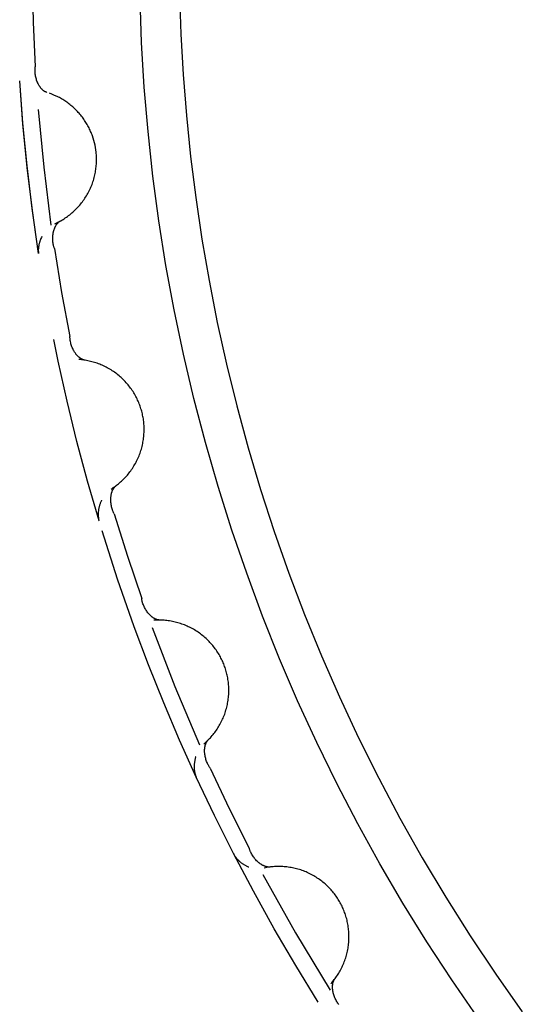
# Model space of a CAD drawing. Header units: millimetres. Extents: x 129 to 629, y 1269 to 1769.
# Tile 60 of 87: x 513.31 to 515.1, y 1468.08 to 1471.59. Entities that reach past the tile are written whole.
import ezdxf

# ---------------------------------------------------------------- set-up
doc = ezdxf.new("R2010")
doc.units = ezdxf.units.MM
doc.layers.add('ROXX_B.FLEX mini', color=7, linetype='Continuous', true_color=0x000000)

msp = doc.modelspace()

# ---------------------------------------------------------------- linework, layer by layer
at = {"layer": 'ROXX_B.FLEX mini', "color": 18, "lineweight": -3, "true_color": 0x000000}
for points in [[(513.3575, 1471.7369), (513.3612, 1471.5779), (513.3686, 1471.419)], [(514.9436, 1468.0332), (514.8521, 1468.166), (514.7637, 1468.3013), (514.6785, 1468.4391), (514.5965, 1468.5792), (514.5179, 1468.7215), (514.4428, 1468.8659), (514.3713, 1469.0123), (514.3033, 1469.1604), (514.239, 1469.3103), (514.1785, 1469.4617), (514.1218, 1469.6145), (514.0689, 1469.7686), (514.0199, 1469.9238), (513.9749, 1470.08), (513.9337, 1470.237), (513.8966, 1470.3947), (513.8634, 1470.5529), (513.8342, 1470.7115), (513.8089, 1470.8704), (513.7877, 1471.0293), (513.7703, 1471.1881), (513.7569, 1471.3468), (513.7474, 1471.5051), (513.7417, 1471.6629)], [(513.8828, 1471.6782), (513.8876, 1471.5351), (513.8956, 1471.3909), (513.907, 1471.2457), (513.9218, 1471.0996), (513.9401, 1470.9527), (513.962, 1470.8052), (513.9875, 1470.657), (514.0167, 1470.5085), (514.0496, 1470.3596), (514.0864, 1470.2106), (514.1269, 1470.0615), (514.1713, 1469.9125), (514.2196, 1469.7637), (514.2719, 1469.6154), (514.328, 1469.4676), (514.3881, 1469.3204), (514.4521, 1469.1741), (514.5201, 1469.0288), (514.592, 1468.8847), (514.6678, 1468.7418), (514.7474, 1468.6004), (514.8309, 1468.4606), (514.9182, 1468.3225), (515.0092, 1468.1864), (515.1038, 1468.0523)], [(513.4099, 1471.3275), (513.4093, 1471.3277), (513.4086, 1471.3279), (513.408, 1471.3281), (513.4074, 1471.3284), (513.4068, 1471.3286), (513.4062, 1471.3289), (513.4056, 1471.3292), (513.405, 1471.3294), (513.4044, 1471.3297), (513.4038, 1471.33), (513.4026, 1471.3307), (513.4014, 1471.3314), (513.4002, 1471.3321), (513.3991, 1471.3329), (513.3979, 1471.3338), (513.3968, 1471.3346), (513.3957, 1471.3356), (513.3946, 1471.3365), (513.3935, 1471.3375), (513.3925, 1471.3386), (513.3914, 1471.3396), (513.3904, 1471.3408), (513.3894, 1471.3419), (513.3884, 1471.3431), (513.3874, 1471.3443), (513.3865, 1471.3456), (513.3855, 1471.3469), (513.3846, 1471.3482), (513.3837, 1471.3495), (513.3828, 1471.3509), (513.382, 1471.3523), (513.3811, 1471.3538), (513.3803, 1471.3552), (513.3795, 1471.3567), (513.3788, 1471.3582), (513.378, 1471.3598), (513.3773, 1471.3614), (513.3766, 1471.3629), (513.3759, 1471.3646), (513.3746, 1471.3679), (513.3734, 1471.3712), (513.3724, 1471.3747), (513.3714, 1471.3782), (513.3705, 1471.3817), (513.3698, 1471.3854), (513.3691, 1471.389), (513.3686, 1471.3927), (513.3682, 1471.3965), (513.3679, 1471.4002), (513.3678, 1471.404), (513.3678, 1471.4059), (513.3678, 1471.4077), (513.3678, 1471.4096), (513.3679, 1471.4115), (513.368, 1471.4134), (513.3682, 1471.4153), (513.3683, 1471.4172), (513.3686, 1471.419)], [(513.3801, 1470.7534), (513.3582, 1470.9067), (513.3397, 1471.0605), (513.3246, 1471.2147), (513.3129, 1471.3692)], [(513.3787, 1470.7628), (513.3572, 1470.9146), (513.3391, 1471.0663), (513.3243, 1471.2179), (513.3129, 1471.3692)], [(513.4383, 1470.86), (513.4425, 1470.8619), (513.4467, 1470.8639), (513.4509, 1470.866), (513.455, 1470.8682), (513.4591, 1470.8705), (513.4633, 1470.8728), (513.4673, 1470.8753), (513.4714, 1470.8778), (513.4754, 1470.8804), (513.4794, 1470.8832), (513.4834, 1470.886), (513.4873, 1470.8888), (513.4911, 1470.8918), (513.495, 1470.8949), (513.4987, 1470.8981), (513.5025, 1470.9013), (513.5062, 1470.9046), (513.5098, 1470.908), (513.5133, 1470.9115), (513.5168, 1470.9151), (513.5203, 1470.9187), (513.5237, 1470.9224), (513.527, 1470.9262), (513.5302, 1470.9301), (513.5333, 1470.934), (513.5364, 1470.938), (513.5394, 1470.9421), (513.5424, 1470.9463), (513.5452, 1470.9505), (513.548, 1470.9547), (513.5506, 1470.959), (513.5532, 1470.9634), (513.5557, 1470.9678), (513.5581, 1470.9723), (513.5604, 1470.9768), (513.5626, 1470.9814), (513.5648, 1470.986), (513.5668, 1470.9906), (513.5687, 1470.9953), (513.5706, 1471), (513.5723, 1471.0047), (513.5739, 1471.0095), (513.5755, 1471.0143), (513.5769, 1471.0191), (513.5782, 1471.0239), (513.5795, 1471.0287), (513.5806, 1471.0335), (513.5817, 1471.0384), (513.5826, 1471.0432), (513.5834, 1471.0481), (513.5842, 1471.0529), (513.5848, 1471.0578), (513.5854, 1471.0626), (513.5858, 1471.0674), (513.5862, 1471.0723), (513.5865, 1471.0771), (513.5866, 1471.0818), (513.5867, 1471.0866), (513.5867, 1471.0913), (513.5866, 1471.096), (513.5864, 1471.1007), (513.5862, 1471.1054), (513.5858, 1471.11), (513.5854, 1471.1146), (513.5844, 1471.1228), (513.5831, 1471.131), (513.5815, 1471.1393), (513.5796, 1471.1476), (513.5775, 1471.1559), (513.575, 1471.1642), (513.5722, 1471.1724), (513.5707, 1471.1766), (513.5691, 1471.1807), (513.5674, 1471.1847), (513.5657, 1471.1888), (513.5639, 1471.1929), (513.562, 1471.1969), (513.56, 1471.2009), (513.558, 1471.2048), (513.5559, 1471.2088), (513.5537, 1471.2127), (513.5514, 1471.2166), (513.549, 1471.2204), (513.5466, 1471.2242), (513.5441, 1471.228), (513.5416, 1471.2317), (513.5389, 1471.2354), (513.5363, 1471.2391), (513.5335, 1471.2427), (513.5307, 1471.2462), (513.5278, 1471.2497), (513.5248, 1471.2532), (513.5218, 1471.2566), (513.5187, 1471.2599), (513.5155, 1471.2632), (513.5123, 1471.2664), (513.5091, 1471.2695), (513.5058, 1471.2726), (513.5024, 1471.2757), (513.499, 1471.2786), (513.4955, 1471.2815), (513.492, 1471.2844), (513.4884, 1471.2872), (513.4848, 1471.2899), (513.4812, 1471.2925), (513.4775, 1471.295), (513.4738, 1471.2975), (513.47, 1471.2999), (513.4662, 1471.3023), (513.4624, 1471.3045), (513.4586, 1471.3067), (513.4547, 1471.3089), (513.4508, 1471.3109), (513.4469, 1471.3129), (513.4429, 1471.3148), (513.435, 1471.3183), (513.427, 1471.3216), (513.419, 1471.3245)], [(513.379, 1471.267), (513.3985, 1471.0616), (513.4244, 1470.8547)], [(513.4366, 1470.7717), (513.436, 1470.7735), (513.4354, 1470.7753), (513.4349, 1470.7771), (513.4344, 1470.7789), (513.4339, 1470.7807), (513.4335, 1470.7826), (513.4331, 1470.7844), (513.4327, 1470.7863), (513.4321, 1470.79), (513.4316, 1470.7937), (513.4312, 1470.7974), (513.4309, 1470.8012), (513.4308, 1470.8049), (513.4308, 1470.8086), (513.4309, 1470.8122), (513.4311, 1470.8159), (513.4314, 1470.8195), (513.4319, 1470.823), (513.4325, 1470.8265), (513.4328, 1470.8282), (513.4331, 1470.8299), (513.4335, 1470.8316), (513.4339, 1470.8333), (513.4344, 1470.8349), (513.4348, 1470.8366), (513.4353, 1470.8382), (513.4359, 1470.8397), (513.4364, 1470.8413), (513.437, 1470.8428), (513.4376, 1470.8443), (513.4382, 1470.8458), (513.4388, 1470.8473), (513.4395, 1470.8487), (513.4402, 1470.8501), (513.4409, 1470.8515), (513.4417, 1470.8528), (513.4425, 1470.8541), (513.4433, 1470.8554), (513.4441, 1470.8566), (513.4449, 1470.8578), (513.4458, 1470.859), (513.4467, 1470.8601), (513.4476, 1470.8612), (513.4485, 1470.8623), (513.4495, 1470.8633), (513.4505, 1470.8642), (513.4515, 1470.8652), (513.4525, 1470.8661), (513.453, 1470.8665), (513.4536, 1470.8669), (513.4541, 1470.8673), (513.4546, 1470.8677), (513.4552, 1470.8681), (513.4557, 1470.8685), (513.4563, 1470.8688), (513.4569, 1470.8692), (513.4574, 1470.8695), (513.458, 1470.8698)], [(513.3924, 1470.8144), (513.3906, 1470.8108), (513.3888, 1470.8071), (513.3872, 1470.8033), (513.3858, 1470.7995), (513.3851, 1470.7976), (513.3844, 1470.7957), (513.3838, 1470.7937), (513.3832, 1470.7918), (513.3827, 1470.7899), (513.3822, 1470.7879), (513.3817, 1470.786), (513.3813, 1470.784), (513.3809, 1470.7821), (513.3806, 1470.7802), (513.3803, 1470.7782), (513.38, 1470.7763), (513.3798, 1470.7743), (513.3796, 1470.7724), (513.3794, 1470.7704), (513.3793, 1470.7685), (513.3793, 1470.7666), (513.3793, 1470.7647), (513.3793, 1470.7628), (513.3794, 1470.7609), (513.3795, 1470.759), (513.3797, 1470.7571), (513.3799, 1470.7553), (513.3801, 1470.7534)], [(513.4366, 1470.7717), (513.4624, 1470.6148), (513.4918, 1470.4585)], [(513.4501, 1470.3708), (513.4344, 1470.447)], [(513.5455, 1470.3736), (513.5448, 1470.3737), (513.5442, 1470.3738), (513.5435, 1470.374), (513.5429, 1470.3741), (513.5423, 1470.3743), (513.5416, 1470.3745), (513.541, 1470.3746), (513.5403, 1470.3748), (513.5397, 1470.375), (513.5391, 1470.3753), (513.5378, 1470.3758), (513.5365, 1470.3763), (513.5353, 1470.3769), (513.534, 1470.3775), (513.5328, 1470.3781), (513.5315, 1470.3789), (513.5303, 1470.3796), (513.5291, 1470.3804), (513.5279, 1470.3813), (513.5267, 1470.3821), (513.5255, 1470.3831), (513.5243, 1470.384), (513.5232, 1470.385), (513.522, 1470.3861), (513.5209, 1470.3871), (513.5198, 1470.3882), (513.5187, 1470.3894), (513.5176, 1470.3906), (513.5165, 1470.3918), (513.5154, 1470.393), (513.5144, 1470.3943), (513.5134, 1470.3956), (513.5124, 1470.3969), (513.5114, 1470.3983), (513.5104, 1470.3997), (513.5094, 1470.4011), (513.5085, 1470.4026), (513.5076, 1470.4041), (513.5067, 1470.4056), (513.505, 1470.4087), (513.5033, 1470.4118), (513.5018, 1470.4151), (513.5003, 1470.4184), (513.499, 1470.4218), (513.4977, 1470.4253), (513.4966, 1470.4289), (513.4955, 1470.4324), (513.4946, 1470.4361), (513.4938, 1470.4398), (513.4932, 1470.4435), (513.4929, 1470.4453), (513.4926, 1470.4472), (513.4924, 1470.4491), (513.4922, 1470.451), (513.4921, 1470.4528), (513.4919, 1470.4547), (513.4919, 1470.4566), (513.4918, 1470.4585)], [(513.5959, 1469.801), (513.555, 1469.9422), (513.517, 1470.0843), (513.482, 1470.2272), (513.4501, 1470.3708)], [(513.6387, 1469.9146), (513.6426, 1469.9171), (513.6465, 1469.9197), (513.6503, 1469.9223), (513.6541, 1469.9251), (513.6579, 1469.9279), (513.6616, 1469.9308), (513.6653, 1469.9338), (513.669, 1469.9368), (513.6726, 1469.94), (513.6762, 1469.9433), (513.6797, 1469.9466), (513.6832, 1469.95), (513.6866, 1469.9535), (513.6899, 1469.957), (513.6933, 1469.9607), (513.6965, 1469.9644), (513.6997, 1469.9682), (513.7028, 1469.9721), (513.7058, 1469.976), (513.7088, 1469.9801), (513.7117, 1469.9842), (513.7145, 1469.9883), (513.7173, 1469.9925), (513.7199, 1469.9968), (513.7225, 1470.0011), (513.725, 1470.0055), (513.7274, 1470.01), (513.7297, 1470.0145), (513.732, 1470.0191), (513.7341, 1470.0237), (513.7361, 1470.0283), (513.7381, 1470.033), (513.7399, 1470.0377), (513.7417, 1470.0425), (513.7434, 1470.0473), (513.7449, 1470.0521), (513.7464, 1470.057), (513.7478, 1470.0618), (513.749, 1470.0667), (513.7502, 1470.0716), (513.7512, 1470.0766), (513.7522, 1470.0815), (513.7531, 1470.0865), (513.7538, 1470.0914), (513.7545, 1470.0964), (513.755, 1470.1013), (513.7555, 1470.1063), (513.7558, 1470.1112), (513.7561, 1470.1161), (513.7562, 1470.1211), (513.7563, 1470.126), (513.7563, 1470.1309), (513.7561, 1470.1357), (513.7559, 1470.1406), (513.7556, 1470.1454), (513.7552, 1470.1502), (513.7547, 1470.1549), (513.7541, 1470.1596), (513.7535, 1470.1643), (513.7527, 1470.169), (513.7519, 1470.1736), (513.751, 1470.1782), (513.75, 1470.1827), (513.7489, 1470.1872), (513.7477, 1470.1916), (513.7465, 1470.1961), (513.7451, 1470.2006), (513.7437, 1470.205), (513.7422, 1470.2095), (513.7406, 1470.2139), (513.7389, 1470.2184), (513.7371, 1470.2228), (513.7352, 1470.2272), (513.7332, 1470.2316), (513.7311, 1470.236), (513.729, 1470.2404), (513.7267, 1470.2447), (513.7244, 1470.249), (513.7219, 1470.2533), (513.7194, 1470.2575), (513.7167, 1470.2617), (513.714, 1470.2659), (513.7112, 1470.27), (513.7083, 1470.274), (513.7053, 1470.2781), (513.7022, 1470.282), (513.699, 1470.2859), (513.6958, 1470.2898), (513.6925, 1470.2936), (513.689, 1470.2973), (513.6856, 1470.301), (513.682, 1470.3046), (513.6783, 1470.3081), (513.6746, 1470.3115), (513.6708, 1470.3149), (513.667, 1470.3182), (513.6631, 1470.3215), (513.6591, 1470.3246), (513.655, 1470.3277), (513.6509, 1470.3306), (513.6467, 1470.3335), (513.6425, 1470.3363), (513.6383, 1470.339), (513.6339, 1470.3417), (513.6296, 1470.3442), (513.6252, 1470.3466), (513.6207, 1470.349), (513.6163, 1470.3512), (513.6118, 1470.3534), (513.6072, 1470.3554), (513.6026, 1470.3574), (513.5981, 1470.3592), (513.5934, 1470.361), (513.5888, 1470.3627), (513.5842, 1470.3643), (513.5795, 1470.3657), (513.5748, 1470.3671), (513.5702, 1470.3684), (513.5655, 1470.3696), (513.5608, 1470.3707), (513.5561, 1470.3717), (513.5515, 1470.3726), (513.5468, 1470.3734), (513.5421, 1470.3741), (513.5375, 1470.3747), (513.5329, 1470.3753), (513.5283, 1470.3757), (513.5237, 1470.3761)], [(513.6493, 1469.8269), (513.6484, 1469.8286), (513.6476, 1469.8303), (513.6468, 1469.832), (513.6461, 1469.8338), (513.6454, 1469.8355), (513.6447, 1469.8373), (513.644, 1469.839), (513.6434, 1469.8408), (513.6423, 1469.8444), (513.6412, 1469.848), (513.6403, 1469.8517), (513.6396, 1469.8553), (513.6389, 1469.859), (513.6384, 1469.8626), (513.638, 1469.8663), (513.6377, 1469.8699), (513.6375, 1469.8735), (513.6375, 1469.8771), (513.6376, 1469.8806), (513.6377, 1469.8824), (513.6378, 1469.8841), (513.6379, 1469.8858), (513.6381, 1469.8875), (513.6383, 1469.8892), (513.6385, 1469.8909), (513.6388, 1469.8926), (513.6391, 1469.8942), (513.6394, 1469.8958), (513.6398, 1469.8974), (513.6401, 1469.899), (513.6406, 1469.9006), (513.641, 1469.9021), (513.6415, 1469.9036), (513.642, 1469.9051), (513.6425, 1469.9065), (513.643, 1469.908), (513.6436, 1469.9094), (513.6442, 1469.9107), (513.6449, 1469.9121), (513.6455, 1469.9134), (513.6462, 1469.9146), (513.647, 1469.9159), (513.6477, 1469.9171), (513.6485, 1469.9183), (513.6493, 1469.9194), (513.6502, 1469.9205), (513.651, 1469.9216), (513.6519, 1469.9226), (513.6524, 1469.9231), (513.6528, 1469.9236), (513.6533, 1469.924), (513.6538, 1469.9245), (513.6543, 1469.925), (513.6548, 1469.9254), (513.6553, 1469.9258), (513.6558, 1469.9263), (513.6563, 1469.9267), (513.6568, 1469.9271)], [(513.605, 1469.8756), (513.6039, 1469.8733), (513.6029, 1469.8711), (513.6019, 1469.8688), (513.6009, 1469.8665), (513.6, 1469.8642), (513.5992, 1469.8619), (513.5984, 1469.8596), (513.5976, 1469.8572), (513.5969, 1469.8548), (513.5963, 1469.8525), (513.5957, 1469.8501), (513.5951, 1469.8477), (513.5946, 1469.8453), (513.5942, 1469.8429), (513.5938, 1469.8405), (513.5935, 1469.8381), (513.5932, 1469.8357), (513.5929, 1469.8333), (513.5928, 1469.8309), (513.5927, 1469.8285), (513.5926, 1469.8261), (513.5926, 1469.8237), (513.5927, 1469.8214), (513.5928, 1469.819), (513.5929, 1469.8167), (513.5932, 1469.8144), (513.5935, 1469.8121), (513.5938, 1469.8098), (513.5943, 1469.8076), (513.5948, 1469.8053), (513.5953, 1469.8031), (513.5959, 1469.801)], [(513.6493, 1469.8269), (513.6967, 1469.6751), (513.7476, 1469.5245)], [(513.7214, 1469.4235), (513.6619, 1469.5938), (513.6067, 1469.7654)], [(513.8125, 1469.4479), (513.8119, 1469.4479), (513.8112, 1469.4479), (513.8106, 1469.448), (513.8099, 1469.448), (513.8092, 1469.4481), (513.8086, 1469.4482), (513.8079, 1469.4483), (513.8073, 1469.4484), (513.8066, 1469.4485), (513.8059, 1469.4486), (513.8046, 1469.4489), (513.8033, 1469.4493), (513.8019, 1469.4497), (513.8006, 1469.4501), (513.7993, 1469.4506), (513.798, 1469.4511), (513.7967, 1469.4517), (513.7953, 1469.4523), (513.794, 1469.453), (513.7927, 1469.4537), (513.7914, 1469.4544), (513.7901, 1469.4552), (513.7889, 1469.4561), (513.7876, 1469.4569), (513.7863, 1469.4578), (513.785, 1469.4588), (513.7838, 1469.4598), (513.7825, 1469.4608), (513.7813, 1469.4618), (513.7801, 1469.4629), (513.7789, 1469.464), (513.7777, 1469.4652), (513.7765, 1469.4664), (513.7753, 1469.4676), (513.7741, 1469.4688), (513.773, 1469.4701), (513.7719, 1469.4714), (513.7707, 1469.4728), (513.7697, 1469.4741), (513.7675, 1469.4769), (513.7654, 1469.4798), (513.7635, 1469.4829), (513.7615, 1469.486), (513.7597, 1469.4892), (513.758, 1469.4924), (513.7564, 1469.4958), (513.7549, 1469.4992), (513.7535, 1469.5026), (513.7522, 1469.5062), (513.751, 1469.5098), (513.7504, 1469.5116), (513.7499, 1469.5134), (513.7495, 1469.5152), (513.749, 1469.517), (513.7486, 1469.5189), (513.7482, 1469.5207), (513.7479, 1469.5226), (513.7476, 1469.5245)], [(513.9422, 1468.8878), (513.8829, 1469.02), (513.8263, 1469.1534), (513.7724, 1469.2879), (513.7214, 1469.4235)], [(513.7845, 1469.4218), (513.8657, 1469.2118), (513.9542, 1469.0032)], [(513.9687, 1469.0063), (513.9722, 1469.0093), (513.9757, 1469.0124), (513.9791, 1469.0156), (513.9825, 1469.0188), (513.9859, 1469.0221), (513.9891, 1469.0255), (513.9924, 1469.029), (513.9956, 1469.0325), (513.9987, 1469.0362), (514.0018, 1469.0399), (514.0049, 1469.0437), (514.0078, 1469.0475), (514.0107, 1469.0515), (514.0136, 1469.0555), (514.0163, 1469.0595), (514.019, 1469.0637), (514.0216, 1469.0679), (514.0242, 1469.0722), (514.0266, 1469.0765), (514.029, 1469.0809), (514.0313, 1469.0853), (514.0335, 1469.0898), (514.0357, 1469.0944), (514.0377, 1469.099), (514.0397, 1469.1037), (514.0415, 1469.1084), (514.0433, 1469.1131), (514.0449, 1469.1179), (514.0465, 1469.1227), (514.048, 1469.1276), (514.0494, 1469.1325), (514.0507, 1469.1374), (514.0518, 1469.1423), (514.0529, 1469.1473), (514.0539, 1469.1523), (514.0548, 1469.1572), (514.0555, 1469.1623), (514.0562, 1469.1673), (514.0568, 1469.1723), (514.0572, 1469.1773), (514.0576, 1469.1824), (514.0579, 1469.1874), (514.058, 1469.1924), (514.0581, 1469.1974), (514.0581, 1469.2024), (514.0579, 1469.2074), (514.0577, 1469.2124), (514.0573, 1469.2173), (514.0569, 1469.2222), (514.0564, 1469.2271), (514.0558, 1469.232), (514.055, 1469.2368), (514.0542, 1469.2416), (514.0533, 1469.2464), (514.0524, 1469.2511), (514.0513, 1469.2558), (514.0501, 1469.2604), (514.0489, 1469.265), (514.0476, 1469.2696), (514.0462, 1469.2741), (514.0447, 1469.2785), (514.0432, 1469.2829), (514.0416, 1469.2873), (514.0399, 1469.2915), (514.0381, 1469.2958), (514.0363, 1469.3001), (514.0343, 1469.3043), (514.0323, 1469.3085), (514.0302, 1469.3127), (514.028, 1469.3169), (514.0257, 1469.3211), (514.0233, 1469.3252), (514.0208, 1469.3293), (514.0182, 1469.3334), (514.0155, 1469.3374), (514.0128, 1469.3415), (514.0099, 1469.3454), (514.007, 1469.3494), (514.004, 1469.3532), (514.0009, 1469.3571), (513.9977, 1469.3609), (513.9944, 1469.3646), (513.991, 1469.3683), (513.9876, 1469.3719), (513.9841, 1469.3755), (513.9805, 1469.379), (513.9768, 1469.3824), (513.973, 1469.3858), (513.9692, 1469.3891), (513.9653, 1469.3923), (513.9613, 1469.3954), (513.9573, 1469.3985), (513.9532, 1469.4015), (513.949, 1469.4044), (513.9448, 1469.4072), (513.9405, 1469.4099), (513.9362, 1469.4126), (513.9318, 1469.4151), (513.9274, 1469.4176), (513.9229, 1469.42), (513.9184, 1469.4223), (513.9138, 1469.4244), (513.9092, 1469.4265), (513.9046, 1469.4285), (513.8999, 1469.4304), (513.8952, 1469.4322), (513.8905, 1469.4339), (513.8857, 1469.4355), (513.881, 1469.437), (513.8762, 1469.4384), (513.8714, 1469.4398), (513.8666, 1469.441), (513.8618, 1469.4421), (513.8569, 1469.4431), (513.8521, 1469.444), (513.8473, 1469.4448), (513.8425, 1469.4455), (513.8377, 1469.4461), (513.8329, 1469.4467), (513.8281, 1469.4471), (513.8233, 1469.4474), (513.8186, 1469.4477), (513.8138, 1469.4478), (513.8091, 1469.4479), (513.8045, 1469.4479), (513.7998, 1469.4478), (513.7952, 1469.4476), (513.7906, 1469.4473)], [(513.9914, 1468.9209), (513.9903, 1468.9225), (513.9893, 1468.9241), (513.9883, 1468.9257), (513.9873, 1468.9273), (513.9863, 1468.9289), (513.9854, 1468.9306), (513.9845, 1468.9322), (513.9836, 1468.9339), (513.982, 1468.9373), (513.9805, 1468.9407), (513.9791, 1468.9442), (513.9778, 1468.9477), (513.9767, 1468.9512), (513.9756, 1468.9548), (513.9747, 1468.9583), (513.9739, 1468.9619), (513.9733, 1468.9655), (513.9727, 1468.969), (513.9723, 1468.9725), (513.9722, 1468.9742), (513.972, 1468.976), (513.9719, 1468.9777), (513.9719, 1468.9794), (513.9718, 1468.9811), (513.9718, 1468.9828), (513.9719, 1468.9845), (513.9719, 1468.9862), (513.972, 1468.9878), (513.9722, 1468.9894), (513.9723, 1468.991), (513.9725, 1468.9926), (513.9727, 1468.9942), (513.973, 1468.9958), (513.9733, 1468.9973), (513.9736, 1468.9988), (513.9739, 1469.0003), (513.9743, 1469.0018), (513.9747, 1469.0032), (513.9752, 1469.0046), (513.9757, 1469.006), (513.9762, 1469.0074), (513.9767, 1469.0087), (513.9773, 1469.01), (513.9779, 1469.0113), (513.9786, 1469.0125), (513.9792, 1469.0137), (513.98, 1469.0149), (513.9807, 1469.016), (513.9811, 1469.0166), (513.9815, 1469.0171), (513.9819, 1469.0177), (513.9823, 1469.0182), (513.9827, 1469.0187), (513.9831, 1469.0192), (513.9836, 1469.0197), (513.984, 1469.0202), (513.9845, 1469.0207), (513.9849, 1469.0212)], [(513.9406, 1468.9625), (513.9399, 1468.9602), (513.9392, 1468.9578), (513.9385, 1468.9554), (513.9379, 1468.953), (513.9374, 1468.9506), (513.9368, 1468.9482), (513.9364, 1468.9458), (513.936, 1468.9434), (513.9356, 1468.941), (513.9353, 1468.9385), (513.9351, 1468.9361), (513.9349, 1468.9337), (513.9347, 1468.9312), (513.9346, 1468.9288), (513.9346, 1468.9264), (513.9346, 1468.924), (513.9346, 1468.9216), (513.9347, 1468.9192), (513.9349, 1468.9168), (513.9351, 1468.9144), (513.9354, 1468.9121), (513.9357, 1468.9097), (513.9361, 1468.9074), (513.9366, 1468.9051), (513.9371, 1468.9029), (513.9376, 1468.9006), (513.9382, 1468.8984), (513.9389, 1468.8962), (513.9396, 1468.8941), (513.9404, 1468.8919), (513.9413, 1468.8899), (513.9422, 1468.8878)], [(513.9914, 1468.9209), (514.0595, 1468.7772), (514.1308, 1468.6351)], [(514.0744, 1468.6167), (514.0068, 1468.7515), (513.9422, 1468.8878)], [(514.377, 1468.0869), (514.297, 1468.2169), (514.2199, 1468.3485), (514.1457, 1468.4818), (514.0744, 1468.6167)], [(514.0744, 1468.6167), (514.0754, 1468.6148), (514.0765, 1468.6129), (514.0776, 1468.611), (514.0788, 1468.6091), (514.08, 1468.6072), (514.0812, 1468.6054), (514.0825, 1468.6035), (514.0839, 1468.6017), (514.0853, 1468.5999), (514.0868, 1468.5981), (514.0883, 1468.5964), (514.0898, 1468.5946), (514.0914, 1468.5929), (514.0931, 1468.5913), (514.0948, 1468.5897), (514.0965, 1468.5881), (514.0983, 1468.5865), (514.1001, 1468.585), (514.102, 1468.5835), (514.1039, 1468.5821), (514.1058, 1468.5807), (514.1078, 1468.5793), (514.1098, 1468.578), (514.1119, 1468.5767), (514.1139, 1468.5755), (514.116, 1468.5743), (514.1182, 1468.5732), (514.1203, 1468.5722), (514.1225, 1468.5712), (514.1248, 1468.5702), (514.127, 1468.5693), (514.1292, 1468.5685)], [(514.2058, 1468.5683), (514.2052, 1468.5682), (514.2045, 1468.5682), (514.2038, 1468.5681), (514.2032, 1468.5681), (514.2025, 1468.568), (514.2018, 1468.568), (514.2012, 1468.568), (514.2005, 1468.5681), (514.1998, 1468.5681), (514.1992, 1468.5681), (514.1978, 1468.5682), (514.1964, 1468.5684), (514.1951, 1468.5686), (514.1937, 1468.5689), (514.1923, 1468.5692), (514.1909, 1468.5695), (514.1896, 1468.5699), (514.1882, 1468.5703), (514.1868, 1468.5708), (514.1854, 1468.5713), (514.184, 1468.5719), (514.1826, 1468.5725), (514.1812, 1468.5731), (514.1798, 1468.5738), (514.1784, 1468.5745), (514.1771, 1468.5753), (514.1757, 1468.5761), (514.1743, 1468.5769), (514.1729, 1468.5778), (514.1716, 1468.5787), (514.1702, 1468.5796), (514.1689, 1468.5806), (514.1675, 1468.5816), (514.1662, 1468.5826), (514.1649, 1468.5837), (514.1636, 1468.5848), (514.1623, 1468.586), (514.161, 1468.5871), (514.1597, 1468.5883), (514.1572, 1468.5908), (514.1547, 1468.5934), (514.1523, 1468.5961), (514.15, 1468.5989), (514.1478, 1468.6018), (514.1456, 1468.6048), (514.1435, 1468.6079), (514.1416, 1468.6111), (514.1397, 1468.6143), (514.1379, 1468.6176), (514.1362, 1468.621), (514.1355, 1468.6227), (514.1347, 1468.6245), (514.134, 1468.6262), (514.1333, 1468.628), (514.1326, 1468.6297), (514.132, 1468.6315), (514.1314, 1468.6333), (514.1308, 1468.6351)], [(514.1798, 1468.5421), (514.2959, 1468.334), (514.4196, 1468.1291)], [(514.4219, 1468.1528), (514.425, 1468.1562), (514.428, 1468.1598), (514.4309, 1468.1634), (514.4338, 1468.1671), (514.4367, 1468.1708), (514.4395, 1468.1746), (514.4422, 1468.1785), (514.4449, 1468.1825), (514.4475, 1468.1865), (514.45, 1468.1906), (514.4525, 1468.1948), (514.4549, 1468.199), (514.4572, 1468.2033), (514.4595, 1468.2077), (514.4617, 1468.2121), (514.4637, 1468.2166), (514.4658, 1468.2211), (514.4677, 1468.2257), (514.4695, 1468.2303), (514.4713, 1468.235), (514.4729, 1468.2397), (514.4745, 1468.2445), (514.476, 1468.2493), (514.4773, 1468.2542), (514.4786, 1468.2591), (514.4798, 1468.264), (514.4809, 1468.2689), (514.4819, 1468.2739), (514.4828, 1468.2789), (514.4836, 1468.2839), (514.4842, 1468.2889), (514.4848, 1468.294), (514.4853, 1468.299), (514.4857, 1468.3041), (514.486, 1468.3092), (514.4861, 1468.3142), (514.4862, 1468.3193), (514.4862, 1468.3244), (514.486, 1468.3294), (514.4858, 1468.3344), (514.4855, 1468.3395), (514.485, 1468.3445), (514.4845, 1468.3495), (514.4838, 1468.3545), (514.4831, 1468.3594), (514.4823, 1468.3643), (514.4813, 1468.3692), (514.4803, 1468.374), (514.4792, 1468.3789), (514.478, 1468.3836), (514.4767, 1468.3884), (514.4753, 1468.393), (514.4739, 1468.3977), (514.4723, 1468.4023), (514.4707, 1468.4068), (514.469, 1468.4113), (514.4672, 1468.4158), (514.4653, 1468.4201), (514.4634, 1468.4245), (514.4614, 1468.4287), (514.4593, 1468.4329), (514.4572, 1468.4371), (514.455, 1468.4411), (514.4527, 1468.4451), (514.4504, 1468.4491), (514.4479, 1468.4531), (514.4454, 1468.457), (514.4428, 1468.4609), (514.4401, 1468.4647), (514.4374, 1468.4686), (514.4345, 1468.4724), (514.4316, 1468.4762), (514.4285, 1468.4799), (514.4254, 1468.4836), (514.4222, 1468.4872), (514.4189, 1468.4908), (514.4155, 1468.4943), (514.4121, 1468.4978), (514.4086, 1468.5012), (514.4049, 1468.5046), (514.4013, 1468.5079), (514.3975, 1468.5112), (514.3936, 1468.5143), (514.3897, 1468.5174), (514.3857, 1468.5205), (514.3817, 1468.5234), (514.3776, 1468.5263), (514.3734, 1468.5291), (514.3691, 1468.5319), (514.3648, 1468.5345), (514.3605, 1468.5371), (514.356, 1468.5396), (514.3516, 1468.5419), (514.347, 1468.5442), (514.3425, 1468.5464), (514.3378, 1468.5485), (514.3332, 1468.5506), (514.3285, 1468.5525), (514.3238, 1468.5543), (514.319, 1468.556), (514.3142, 1468.5577), (514.3094, 1468.5592), (514.3045, 1468.5606), (514.2996, 1468.562), (514.2948, 1468.5632), (514.2898, 1468.5643), (514.2849, 1468.5653), (514.28, 1468.5663), (514.2751, 1468.5671), (514.2701, 1468.5678), (514.2652, 1468.5685), (514.2603, 1468.569), (514.2554, 1468.5694), (514.2505, 1468.5697), (514.2456, 1468.57), (514.2407, 1468.5701), (514.2358, 1468.5701), (514.231, 1468.5701), (514.2261, 1468.5699), (514.2213, 1468.5697), (514.2166, 1468.5694), (514.2118, 1468.569), (514.2071, 1468.5684), (514.2024, 1468.5679), (514.1978, 1468.5672), (514.1932, 1468.5664), (514.1887, 1468.5656), (514.1841, 1468.5647)], [(514.4501, 1468.0786), (514.449, 1468.0801), (514.4479, 1468.0816), (514.4468, 1468.0831), (514.4447, 1468.0863), (514.4427, 1468.0895), (514.4408, 1468.0927), (514.4391, 1468.096), (514.4375, 1468.0993), (514.4359, 1468.1027), (514.4345, 1468.1061), (514.4333, 1468.1095), (514.4321, 1468.1129), (514.4311, 1468.1164), (514.4302, 1468.1198), (514.4298, 1468.1215), (514.4294, 1468.1232), (514.4291, 1468.1249), (514.4288, 1468.1266), (514.4285, 1468.1283), (514.4283, 1468.1299), (514.4281, 1468.1316), (514.4279, 1468.1333), (514.4278, 1468.1349), (514.4277, 1468.1365), (514.4276, 1468.1382), (514.4276, 1468.1398), (514.4276, 1468.1414), (514.4276, 1468.1429), (514.4277, 1468.1445), (514.4278, 1468.146), (514.4279, 1468.1476), (514.4281, 1468.1491), (514.4283, 1468.1506), (514.4286, 1468.152), (514.4288, 1468.1535), (514.4292, 1468.1549), (514.4295, 1468.1563), (514.4299, 1468.1576), (514.4303, 1468.159), (514.4308, 1468.1603), (514.4313, 1468.1616), (514.4319, 1468.1628), (514.4324, 1468.1641), (514.4327, 1468.1647), (514.4331, 1468.1653), (514.4334, 1468.1659), (514.4337, 1468.1664), (514.4341, 1468.167), (514.4344, 1468.1676), (514.4348, 1468.1681), (514.4351, 1468.1687), (514.4355, 1468.1692), (514.4359, 1468.1697)]]:
    msp.add_lwpolyline(points, dxfattribs=at)

doc.saveas('drawing.dxf')
